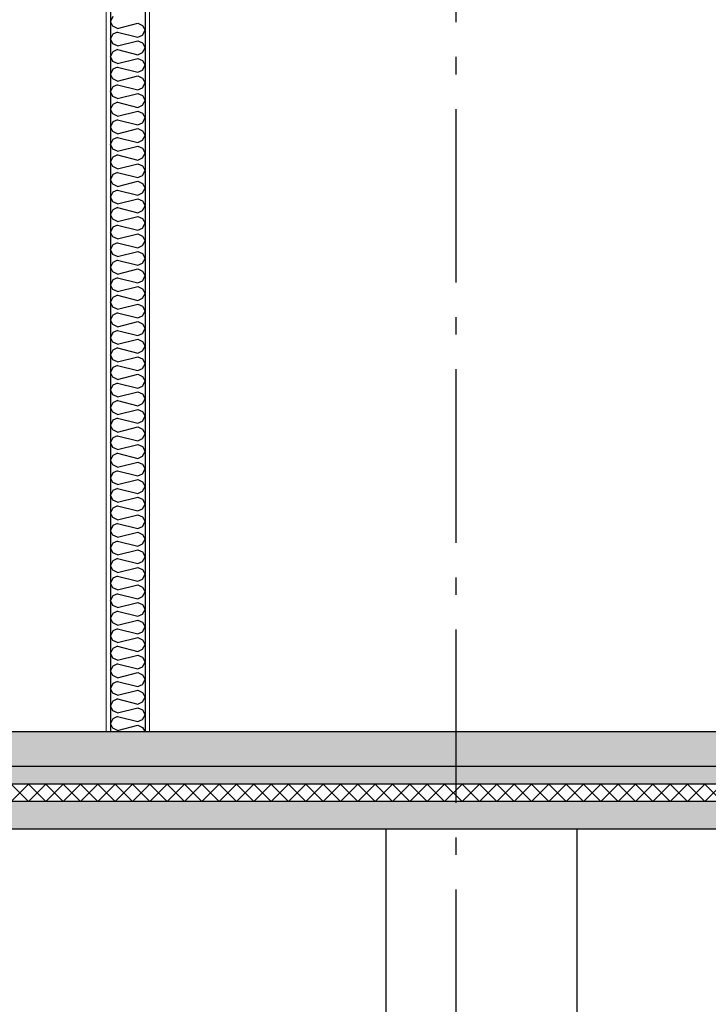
# Model space of a CAD drawing. Header units: millimetres. Extents: x -82116 to -57126, y -2070 to 21004.
# Tile 4 of 69: x -76325 to -74340, y 3035 to 5873. Entities that reach past the tile are written whole.
import ezdxf
from ezdxf.enums import TextEntityAlignment as Align

# ---------------------------------------------------------------- set-up
doc = ezdxf.new("R2010")
doc.units = ezdxf.units.MM
doc.header["$LTSCALE"] = 0.5
doc.header["$MEASUREMENT"] = 0
doc.linetypes.add('Akselinje', pattern=[1500, 1000, -200, 100, -200])
doc.linetypes.add('PLINE', pattern=[0])
for name, color, linetype in [('216- Direkte fundamentering', 7, 'Continuous'), ('24-- Innervegger (Skravur)(Nye konstruksjoner)', 7, 'Continuous'), ('24-- Innervegger(Nye konstruksjoner)', 7, 'Continuous'), ('252- Gulv på grunn_ bunnplate', 7, 'Continuous'), ('252- Gulv på grunn_ bunnplate (Skravur)', 7, 'Continuous'), ('253- Oppforet gulv_ påstøp (Skravur)(Nye konstruksjoner)', 7, 'Continuous'), ('253- Oppforet gulv_ påstøp(Nye konstruksjoner)', 7, 'Continuous'), ('82-- Modullinjer', 7, 'Continuous')]:
    doc.layers.add(name, color=color, linetype=linetype)
doc.layers.add('236- Innvendig kledning og overflate(Nye konstruksjoner)', color=7, linetype='Continuous', lineweight=0)
doc.styles.add('GENERATED_STYLE_1', font='arial.ttf')
pattern_1 = [(270, (0, 0), (86.60254, 0), [0, -50]), (270, (43.3, -25), (86.60254, 0), [0, -50])]
pattern_2 = [(0, (0, 0), (0, 311.7692), [30, -150]), (0, (90, 155.9), (0, 311.7692), [30, -150]), (60, (0, 0), (-270, 155.8846), [30, -150]), (60, (180, 0), (-270, 155.8846), [30, -150]), (120, (30, 0), (270, 155.8846), [30, -150]), (120, (210, 0), (270, 155.8846), [30, -150]), (0, (0, 30), (0, 60.000002), [0, -60, 0, -90.000004]), (45, (30, 30), (-42.42641, 42.42641), [0, -45, 0, -75.000003])]

# ---------------------------------------------------------------- blocks, each defined once
blk = doc.blocks.new('*X3')
at = {"layer": '24-- Innervegger (Skravur)(Nye konstruksjoner)', "linetype": 'PLINE'}
for p, q in [((-76056.6, 5881.8), (-76063.2, 5868)), ((-76056.6, 5854.2), (-76063.2, 5868)), ((-76043.1, 5848), (-76056.6, 5854.2)), ((-76043.1, 5848), (-75984.4, 5862.7)), ((-75984.4, 5862.7), (-75970.9, 5856.5)), ((-75970.9, 5856.5), (-75963.2, 5842.7)), ((-76056.6, 5831.2), (-76063.2, 5817.4)), ((-76043.1, 5837.4), (-76056.6, 5831.2)), ((-76043.1, 5837.4), (-75984.4, 5822.7)), ((-75984.4, 5822.7), (-75970.9, 5828.9)), ((-75970.9, 5828.9), (-75963.2, 5842.7)), ((-76056.6, 5803.6), (-76063.2, 5817.4)), ((-76043.1, 5797.4), (-76056.6, 5803.6)), ((-76043.1, 5797.4), (-75984.4, 5812.1)), ((-75984.4, 5812.1), (-75970.9, 5805.9)), ((-75970.9, 5805.9), (-75963.2, 5792.1)), ((-75970.9, 5778.3), (-75963.2, 5792.1)), ((-76056.6, 5780.6), (-76063.2, 5766.8)), ((-76056.6, 5753), (-76063.2, 5766.8)), ((-76043.1, 5786.8), (-76056.6, 5780.6)), ((-76043.1, 5786.8), (-75984.4, 5772.1)), ((-76043.1, 5746.8), (-75984.4, 5761.5)), ((-75984.4, 5772.1), (-75970.9, 5778.3)), ((-75984.4, 5761.5), (-75970.9, 5755.3)), ((-76043.1, 5746.8), (-76056.6, 5753)), ((-76043.1, 5736.2), (-76056.6, 5730)), ((-76043.1, 5736.2), (-75984.4, 5721.5)), ((-75970.9, 5755.3), (-75963.2, 5741.5)), ((-75970.9, 5727.7), (-75963.2, 5741.5)), ((-76056.6, 5730), (-76063.2, 5716.2)), ((-76056.6, 5702.4), (-76063.2, 5716.2)), ((-76043.1, 5696.2), (-75984.4, 5710.9)), ((-75984.4, 5721.5), (-75970.9, 5727.7)), ((-75984.4, 5710.9), (-75970.9, 5704.7)), ((-75970.9, 5704.7), (-75963.2, 5690.9)), ((-76056.6, 5679.4), (-76063.2, 5665.6)), ((-76043.1, 5696.2), (-76056.6, 5702.4)), ((-76043.1, 5685.6), (-76056.6, 5679.4)), ((-76043.1, 5685.6), (-75984.4, 5670.9)), ((-75984.4, 5670.9), (-75970.9, 5677.1)), ((-75970.9, 5677.1), (-75963.2, 5690.9)), ((-76056.6, 5651.8), (-76063.2, 5665.6)), ((-76043.1, 5645.7), (-76056.6, 5651.8)), ((-76043.1, 5645.7), (-75984.4, 5660.3)), ((-75984.4, 5660.3), (-75970.9, 5654.2)), ((-75970.9, 5654.2), (-75963.2, 5640.3)), ((-76056.6, 5628.9), (-76063.2, 5615)), ((-76043.1, 5635), (-76056.6, 5628.9)), ((-76043.1, 5635), (-75984.4, 5620.4)), ((-75984.4, 5620.4), (-75970.9, 5626.5)), ((-75970.9, 5626.5), (-75963.2, 5640.3)), ((-76056.6, 5601.2), (-76063.2, 5615)), ((-76043.1, 5595.1), (-76056.6, 5601.2)), ((-76043.1, 5595.1), (-75984.4, 5609.7)), ((-75984.4, 5609.7), (-75970.9, 5603.6)), ((-75970.9, 5603.6), (-75963.2, 5589.8)), ((-76056.6, 5578.3), (-76063.2, 5564.5)), ((-76056.6, 5550.6), (-76063.2, 5564.5)), ((-76043.1, 5584.4), (-76056.6, 5578.3)), ((-76043.1, 5584.4), (-75984.4, 5569.8)), ((-75984.4, 5569.8), (-75970.9, 5575.9)), ((-75970.9, 5575.9), (-75963.2, 5589.8)), ((-76043.1, 5544.5), (-76056.6, 5550.6)), ((-76043.1, 5544.5), (-75984.4, 5559.1)), ((-75984.4, 5559.1), (-75970.9, 5553)), ((-75970.9, 5553), (-75963.2, 5539.2)), ((-75970.9, 5525.4), (-75963.2, 5539.2)), ((-76056.6, 5527.7), (-76063.2, 5513.9)), ((-76056.6, 5500.1), (-76063.2, 5513.9)), ((-76043.1, 5533.9), (-76056.6, 5527.7)), ((-76043.1, 5533.9), (-75984.4, 5519.2)), ((-76043.1, 5493.9), (-75984.4, 5508.6)), ((-75984.4, 5519.2), (-75970.9, 5525.4)), ((-75984.4, 5508.6), (-75970.9, 5502.4)), ((-76043.1, 5493.9), (-76056.6, 5500.1)), ((-76043.1, 5483.3), (-76056.6, 5477.1)), ((-76043.1, 5483.3), (-75984.4, 5468.6)), ((-75970.9, 5502.4), (-75963.2, 5488.6)), ((-75970.9, 5474.8), (-75963.2, 5488.6)), ((-76056.6, 5477.1), (-76063.2, 5463.3)), ((-76056.6, 5449.5), (-76063.2, 5463.3)), ((-76043.1, 5443.3), (-76056.6, 5449.5)), ((-76043.1, 5443.3), (-75984.4, 5458)), ((-75984.4, 5468.6), (-75970.9, 5474.8)), ((-75984.4, 5458), (-75970.9, 5451.8)), ((-75970.9, 5451.8), (-75963.2, 5438)), ((-76056.6, 5426.5), (-76063.2, 5412.7)), ((-76043.1, 5432.7), (-76056.6, 5426.5)), ((-76043.1, 5432.7), (-75984.4, 5418)), ((-75984.4, 5418), (-75970.9, 5424.2)), ((-75970.9, 5424.2), (-75963.2, 5438)), ((-76056.6, 5398.9), (-76063.2, 5412.7)), ((-76043.1, 5392.7), (-76056.6, 5398.9)), ((-76043.1, 5392.7), (-75984.4, 5407.4)), ((-75984.4, 5407.4), (-75970.9, 5401.2)), ((-75970.9, 5401.2), (-75963.2, 5387.4)), ((-76056.6, 5375.9), (-76063.2, 5362.1)), ((-76043.1, 5382.1), (-76056.6, 5375.9)), ((-76043.1, 5382.1), (-75984.4, 5367.4)), ((-75984.4, 5367.4), (-75970.9, 5373.6)), ((-75970.9, 5373.6), (-75963.2, 5387.4)), ((-76056.6, 5348.3), (-76063.2, 5362.1)), ((-76043.1, 5342.1), (-76056.6, 5348.3)), ((-76043.1, 5342.1), (-75984.4, 5356.8)), ((-75984.4, 5356.8), (-75970.9, 5350.6)), ((-75970.9, 5350.6), (-75963.2, 5336.8)), ((-75970.9, 5323), (-75963.2, 5336.8)), ((-76056.6, 5325.3), (-76063.2, 5311.5)), ((-76056.6, 5297.7), (-76063.2, 5311.5)), ((-76043.1, 5331.5), (-76056.6, 5325.3)), ((-76043.1, 5331.5), (-75984.4, 5316.8)), ((-75984.4, 5316.8), (-75970.9, 5323)), ((-76043.1, 5291.5), (-76056.6, 5297.7)), ((-76043.1, 5280.9), (-76056.6, 5274.8)), ((-76043.1, 5291.5), (-75984.4, 5306.2)), ((-76043.1, 5280.9), (-75984.4, 5266.3)), ((-75984.4, 5306.2), (-75970.9, 5300)), ((-75970.9, 5300), (-75963.2, 5286.2)), ((-75970.9, 5272.4), (-75963.2, 5286.2)), ((-76056.6, 5274.8), (-76063.2, 5260.9)), ((-76056.6, 5247.1), (-76063.2, 5260.9)), ((-76043.1, 5241), (-75984.4, 5255.6)), ((-75984.4, 5266.3), (-75970.9, 5272.4)), ((-75984.4, 5255.6), (-75970.9, 5249.5)), ((-76056.6, 5224.2), (-76063.2, 5210.4)), ((-76043.1, 5241), (-76056.6, 5247.1)), ((-76043.1, 5230.3), (-76056.6, 5224.2)), ((-76043.1, 5230.3), (-75984.4, 5215.7)), ((-75970.9, 5249.5), (-75963.2, 5235.6)), ((-75970.9, 5221.8), (-75963.2, 5235.6)), ((-76056.6, 5196.5), (-76063.2, 5210.4)), ((-76043.1, 5190.4), (-76056.6, 5196.5)), ((-76043.1, 5190.4), (-75984.4, 5205)), ((-75984.4, 5215.7), (-75970.9, 5221.8)), ((-75984.4, 5205), (-75970.9, 5198.9)), ((-75970.9, 5198.9), (-75963.2, 5185.1)), ((-76056.6, 5173.6), (-76063.2, 5159.8)), ((-76043.1, 5179.7), (-76056.6, 5173.6)), ((-76043.1, 5179.7), (-75984.4, 5165.1)), ((-75984.4, 5165.1), (-75970.9, 5171.2)), ((-75970.9, 5171.2), (-75963.2, 5185.1)), ((-76056.6, 5146), (-76063.2, 5159.8)), ((-76043.1, 5139.8), (-76056.6, 5146)), ((-76043.1, 5139.8), (-75984.4, 5154.5)), ((-75984.4, 5154.5), (-75970.9, 5148.3)), ((-75970.9, 5148.3), (-75963.2, 5134.5)), ((-76056.6, 5123), (-76063.2, 5109.2)), ((-76056.6, 5095.4), (-76063.2, 5109.2)), ((-76043.1, 5129.2), (-76056.6, 5123)), ((-76043.1, 5129.2), (-75984.4, 5114.5)), ((-75984.4, 5114.5), (-75970.9, 5120.7)), ((-75970.9, 5120.7), (-75963.2, 5134.5)), ((-76043.1, 5089.2), (-76056.6, 5095.4)), ((-76043.1, 5089.2), (-75984.4, 5103.9)), ((-75984.4, 5103.9), (-75970.9, 5097.7)), ((-75970.9, 5097.7), (-75963.2, 5083.9)), ((-75970.9, 5070.1), (-75963.2, 5083.9)), ((-76056.6, 5072.4), (-76063.2, 5058.6)), ((-76056.6, 5044.8), (-76063.2, 5058.6)), ((-76043.1, 5078.6), (-76056.6, 5072.4)), ((-76043.1, 5078.6), (-75984.4, 5063.9)), ((-76043.1, 5038.6), (-75984.4, 5053.3)), ((-75984.4, 5063.9), (-75970.9, 5070.1)), ((-75984.4, 5053.3), (-75970.9, 5047.1)), ((-76043.1, 5038.6), (-76056.6, 5044.8)), ((-76043.1, 5028), (-76056.6, 5021.8)), ((-76043.1, 5028), (-75984.4, 5013.3)), ((-75970.9, 5047.1), (-75963.2, 5033.3)), ((-75970.9, 5019.5), (-75963.2, 5033.3)), ((-76056.6, 5021.8), (-76063.2, 5008)), ((-76056.6, 4994.2), (-76063.2, 5008)), ((-76043.1, 4988), (-75984.4, 5002.7)), ((-75984.4, 5013.3), (-75970.9, 5019.5)), ((-75984.4, 5002.7), (-75970.9, 4996.5)), ((-75970.9, 4996.5), (-75963.2, 4982.7)), ((-76056.6, 4971.2), (-76063.2, 4957.4)), ((-76043.1, 4988), (-76056.6, 4994.2)), ((-76043.1, 4977.4), (-76056.6, 4971.2)), ((-76043.1, 4977.4), (-75984.4, 4962.7)), ((-75984.4, 4962.7), (-75970.9, 4968.9)), ((-75970.9, 4968.9), (-75963.2, 4982.7)), ((-76056.6, 4943.6), (-76063.2, 4957.4)), ((-76043.1, 4937.4), (-76056.6, 4943.6)), ((-76043.1, 4937.4), (-75984.4, 4952.1)), ((-75984.4, 4952.1), (-75970.9, 4945.9)), ((-75970.9, 4945.9), (-75963.2, 4932.1)), ((-76056.6, 4920.7), (-76063.2, 4906.8)), ((-76043.1, 4926.8), (-76056.6, 4920.7)), ((-76043.1, 4926.8), (-75984.4, 4912.2)), ((-75984.4, 4912.2), (-75970.9, 4918.3)), ((-75970.9, 4918.3), (-75963.2, 4932.1)), ((-76056.6, 4893), (-76063.2, 4906.8)), ((-76043.1, 4886.9), (-76056.6, 4893)), ((-76043.1, 4886.9), (-75984.4, 4901.5)), ((-75984.4, 4901.5), (-75970.9, 4895.4)), ((-75970.9, 4895.4), (-75963.2, 4881.5)), ((-75970.9, 4867.7), (-75963.2, 4881.5)), ((-76056.6, 4870.1), (-76063.2, 4856.3)), ((-76056.6, 4842.4), (-76063.2, 4856.3)), ((-76043.1, 4876.2), (-76056.6, 4870.1)), ((-76043.1, 4876.2), (-75984.4, 4861.6)), ((-75984.4, 4861.6), (-75970.9, 4867.7)), ((-76043.1, 4836.3), (-76056.6, 4842.4)), ((-76043.1, 4825.6), (-76056.6, 4819.5)), ((-76043.1, 4836.3), (-75984.4, 4850.9)), ((-76043.1, 4825.6), (-75984.4, 4811)), ((-75984.4, 4850.9), (-75970.9, 4844.8)), ((-75970.9, 4844.8), (-75963.2, 4831)), ((-75970.9, 4817.1), (-75963.2, 4831)), ((-76056.6, 4819.5), (-76063.2, 4805.7)), ((-76056.6, 4791.9), (-76063.2, 4805.7)), ((-76043.1, 4785.7), (-75984.4, 4800.4)), ((-75984.4, 4811), (-75970.9, 4817.1)), ((-75984.4, 4800.4), (-75970.9, 4794.2)), ((-76056.6, 4768.9), (-76063.2, 4755.1)), ((-76043.1, 4785.7), (-76056.6, 4791.9)), ((-76043.1, 4775.1), (-76056.6, 4768.9)), ((-76043.1, 4775.1), (-75984.4, 4760.4)), ((-75970.9, 4794.2), (-75963.2, 4780.4)), ((-75970.9, 4766.6), (-75963.2, 4780.4)), ((-76056.6, 4741.3), (-76063.2, 4755.1)), ((-76043.1, 4735.1), (-76056.6, 4741.3)), ((-76043.1, 4735.1), (-75984.4, 4749.8)), ((-75984.4, 4760.4), (-75970.9, 4766.6)), ((-75984.4, 4749.8), (-75970.9, 4743.6)), ((-75970.9, 4743.6), (-75963.2, 4729.8)), ((-76056.6, 4718.3), (-76063.2, 4704.5)), ((-76043.1, 4724.5), (-76056.6, 4718.3)), ((-76043.1, 4724.5), (-75984.4, 4709.8)), ((-75984.4, 4709.8), (-75970.9, 4716)), ((-75970.9, 4716), (-75963.2, 4729.8)), ((-76056.6, 4690.7), (-76063.2, 4704.5)), ((-76043.1, 4684.5), (-76056.6, 4690.7)), ((-76043.1, 4684.5), (-75984.4, 4699.2)), ((-75984.4, 4699.2), (-75970.9, 4693)), ((-75970.9, 4693), (-75963.2, 4679.2)), ((-76056.6, 4667.7), (-76063.2, 4653.9)), ((-76043.1, 4673.9), (-76056.6, 4667.7)), ((-76043.1, 4673.9), (-75984.4, 4659.2)), ((-75984.4, 4659.2), (-75970.9, 4665.4)), ((-75970.9, 4665.4), (-75963.2, 4679.2)), ((-76056.6, 4640.1), (-76063.2, 4653.9)), ((-76043.1, 4633.9), (-76056.6, 4640.1)), ((-76043.1, 4633.9), (-75984.4, 4648.6)), ((-75984.4, 4648.6), (-75970.9, 4642.4)), ((-75970.9, 4642.4), (-75963.2, 4628.6)), ((-75970.9, 4614.8), (-75963.2, 4628.6)), ((-76056.6, 4617.1), (-76063.2, 4603.3)), ((-76056.6, 4589.5), (-76063.2, 4603.3)), ((-76043.1, 4623.3), (-76056.6, 4617.1)), ((-76043.1, 4623.3), (-75984.4, 4608.6)), ((-76043.1, 4583.3), (-75984.4, 4598)), ((-75984.4, 4608.6), (-75970.9, 4614.8)), ((-75984.4, 4598), (-75970.9, 4591.8)), ((-76043.1, 4583.3), (-76056.6, 4589.5)), ((-76043.1, 4572.7), (-76056.6, 4566.6)), ((-76043.1, 4572.7), (-75984.4, 4558.1)), ((-75970.9, 4591.8), (-75963.2, 4578)), ((-75970.9, 4564.2), (-75963.2, 4578)), ((-76056.6, 4566.6), (-76063.2, 4552.7)), ((-76056.6, 4538.9), (-76063.2, 4552.7)), ((-76043.1, 4532.8), (-75984.4, 4547.4)), ((-75984.4, 4558.1), (-75970.9, 4564.2)), ((-75984.4, 4547.4), (-75970.9, 4541.3)), ((-75970.9, 4541.3), (-75963.2, 4527.4)), ((-76056.6, 4516), (-76063.2, 4502.2)), ((-76043.1, 4532.8), (-76056.6, 4538.9)), ((-76043.1, 4522.1), (-76056.6, 4516)), ((-76043.1, 4522.1), (-75984.4, 4507.5)), ((-75984.4, 4507.5), (-75970.9, 4513.6)), ((-75970.9, 4513.6), (-75963.2, 4527.4)), ((-76056.6, 4488.3), (-76063.2, 4502.2)), ((-76043.1, 4482.2), (-76056.6, 4488.3)), ((-76043.1, 4482.2), (-75984.4, 4496.8)), ((-75984.4, 4496.8), (-75970.9, 4490.7)), ((-75970.9, 4490.7), (-75963.2, 4476.9)), ((-76056.6, 4465.4), (-76063.2, 4451.6)), ((-76043.1, 4471.5), (-76056.6, 4465.4)), ((-76043.1, 4471.5), (-75984.4, 4456.9)), ((-75984.4, 4456.9), (-75970.9, 4463)), ((-75970.9, 4463), (-75963.2, 4476.9)), ((-76056.6, 4437.8), (-76063.2, 4451.6)), ((-76043.1, 4431.6), (-76056.6, 4437.8)), ((-76043.1, 4431.6), (-75984.4, 4446.3)), ((-75984.4, 4446.3), (-75970.9, 4440.1)), ((-75970.9, 4440.1), (-75963.2, 4426.3)), ((-76056.6, 4414.8), (-76063.2, 4401)), ((-76056.6, 4387.2), (-76063.2, 4401)), ((-76043.1, 4421), (-76056.6, 4414.8)), ((-76043.1, 4421), (-75984.4, 4406.3)), ((-75984.4, 4406.3), (-75970.9, 4412.5)), ((-75970.9, 4412.5), (-75963.2, 4426.3)), ((-76043.1, 4381), (-76056.6, 4387.2)), ((-76043.1, 4381), (-75984.4, 4395.7)), ((-75984.4, 4395.7), (-75970.9, 4389.5)), ((-75970.9, 4389.5), (-75963.2, 4375.7)), ((-75970.9, 4361.9), (-75963.2, 4375.7)), ((-76056.6, 4364.2), (-76063.2, 4350.4)), ((-76056.6, 4336.6), (-76063.2, 4350.4)), ((-76043.1, 4370.4), (-76056.6, 4364.2)), ((-76043.1, 4370.4), (-75984.4, 4355.7)), ((-76043.1, 4330.4), (-75984.4, 4345.1)), ((-75984.4, 4355.7), (-75970.9, 4361.9)), ((-75984.4, 4345.1), (-75970.9, 4338.9)), ((-76043.1, 4330.4), (-76056.6, 4336.6)), ((-76043.1, 4319.8), (-76056.6, 4313.6)), ((-76043.1, 4319.8), (-75984.4, 4305.1)), ((-75970.9, 4338.9), (-75963.2, 4325.1)), ((-75970.9, 4311.3), (-75963.2, 4325.1)), ((-76056.6, 4313.6), (-76063.2, 4299.8)), ((-76056.6, 4286), (-76063.2, 4299.8)), ((-76043.1, 4279.8), (-76056.6, 4286)), ((-76043.1, 4279.8), (-75984.4, 4294.5)), ((-75984.4, 4305.1), (-75970.9, 4311.3)), ((-75984.4, 4294.5), (-75970.9, 4288.3)), ((-75970.9, 4288.3), (-75963.2, 4274.5)), ((-76056.6, 4263), (-76063.2, 4249.2)), ((-76043.1, 4269.2), (-76056.6, 4263)), ((-76043.1, 4269.2), (-75984.4, 4254.5)), ((-75984.4, 4254.5), (-75970.9, 4260.7)), ((-75970.9, 4260.7), (-75963.2, 4274.5)), ((-76056.6, 4235.4), (-76063.2, 4249.2)), ((-76043.1, 4229.2), (-76056.6, 4235.4)), ((-76043.1, 4229.2), (-75984.4, 4243.9)), ((-75984.4, 4243.9), (-75970.9, 4237.7)), ((-75970.9, 4237.7), (-75963.2, 4223.9)), ((-76056.6, 4212.5), (-76063.2, 4198.6)), ((-76043.1, 4218.6), (-76056.6, 4212.5)), ((-76043.1, 4218.6), (-75984.4, 4204)), ((-75984.4, 4204), (-75970.9, 4210.1)), ((-75970.9, 4210.1), (-75963.2, 4223.9)), ((-76056.6, 4184.8), (-76063.2, 4198.6)), ((-76043.1, 4178.7), (-76056.6, 4184.8)), ((-76043.1, 4178.7), (-75984.4, 4193.3)), ((-75984.4, 4193.3), (-75970.9, 4187.2)), ((-75970.9, 4187.2), (-75963.2, 4173.3)), ((-75970.9, 4159.5), (-75963.2, 4173.3)), ((-76056.6, 4161.9), (-76063.2, 4148.1)), ((-76056.6, 4134.2), (-76063.2, 4148.1)), ((-76043.1, 4168), (-76056.6, 4161.9)), ((-76043.1, 4168), (-75984.4, 4153.4)), ((-75984.4, 4153.4), (-75970.9, 4159.5)), ((-76043.1, 4128.1), (-76056.6, 4134.2)), ((-76043.1, 4117.4), (-76056.6, 4111.3)), ((-76043.1, 4128.1), (-75984.4, 4142.7)), ((-76043.1, 4117.4), (-75984.4, 4102.8)), ((-75984.4, 4142.7), (-75970.9, 4136.6)), ((-75970.9, 4136.6), (-75963.2, 4122.8)), ((-75970.9, 4108.9), (-75963.2, 4122.8)), ((-76056.6, 4111.3), (-76063.2, 4097.5)), ((-76056.6, 4083.7), (-76063.2, 4097.5)), ((-76043.1, 4077.5), (-75984.4, 4092.2)), ((-75984.4, 4102.8), (-75970.9, 4108.9)), ((-75984.4, 4092.2), (-75970.9, 4086)), ((-76056.6, 4060.7), (-76063.2, 4046.9)), ((-76043.1, 4077.5), (-76056.6, 4083.7)), ((-76043.1, 4066.9), (-76056.6, 4060.7)), ((-76043.1, 4066.9), (-75984.4, 4052.2)), ((-75970.9, 4086), (-75963.2, 4072.2)), ((-75970.9, 4058.4), (-75963.2, 4072.2)), ((-76056.6, 4033.1), (-76063.2, 4046.9)), ((-76043.1, 4026.9), (-76056.6, 4033.1)), ((-76043.1, 4026.9), (-75984.4, 4041.6)), ((-75984.4, 4052.2), (-75970.9, 4058.4)), ((-75984.4, 4041.6), (-75970.9, 4035.4)), ((-75970.9, 4035.4), (-75963.2, 4021.6)), ((-76056.6, 4010.1), (-76063.2, 3996.3)), ((-76043.1, 4016.3), (-76056.6, 4010.1)), ((-76043.1, 4016.3), (-75984.4, 4001.6)), ((-75984.4, 4001.6), (-75970.9, 4007.8)), ((-75970.9, 4007.8), (-75963.2, 4021.6)), ((-76056.6, 3982.5), (-76063.2, 3996.3)), ((-76043.1, 3976.3), (-76056.6, 3982.5)), ((-76043.1, 3976.3), (-75984.4, 3991)), ((-75984.4, 3991), (-75970.9, 3984.8)), ((-75970.9, 3984.8), (-75963.2, 3971)), ((-76056.6, 3959.5), (-76063.2, 3945.7)), ((-76056.6, 3931.9), (-76063.2, 3945.7)), ((-76043.1, 3965.7), (-76056.6, 3959.5)), ((-76043.1, 3965.7), (-75984.4, 3951)), ((-75984.4, 3951), (-75970.9, 3957.2)), ((-75970.9, 3957.2), (-75963.2, 3971)), ((-76043.1, 3925.7), (-76056.6, 3931.9)), ((-76043.1, 3925.7), (-75984.4, 3940.4)), ((-75984.4, 3940.4), (-75970.9, 3934.2)), ((-75970.9, 3934.2), (-75963.2, 3920.4)), ((-75970.9, 3906.6), (-75963.2, 3920.4)), ((-76056.6, 3908.9), (-76063.2, 3895.1)), ((-76056.6, 3881.3), (-76063.2, 3895.1)), ((-76043.1, 3915.1), (-76056.6, 3908.9)), ((-76043.1, 3915.1), (-75984.4, 3900.4)), ((-76043.1, 3875.1), (-75984.4, 3889.8)), ((-75984.4, 3900.4), (-75970.9, 3906.6)), ((-75984.4, 3889.8), (-75970.9, 3883.6)), ((-76043.1, 3875.1), (-76056.6, 3881.3)), ((-76043.1, 3864.5), (-76056.6, 3858.3)), ((-76043.1, 3864.5), (-75984.4, 3849.8)), ((-75970.9, 3883.6), (-75963.2, 3869.8)), ((-75970.9, 3856), (-75963.2, 3869.8)), ((-76056.6, 3858.3), (-76063.2, 3844.5)), ((-76056.6, 3830.7), (-76063.2, 3844.5)), ((-76043.1, 3824.6), (-75984.4, 3839.2)), ((-75984.4, 3849.8), (-75970.9, 3856)), ((-75984.4, 3839.2), (-75970.9, 3833.1)), ((-75970.9, 3833.1), (-75963.6, 3820)), ((-76043.1, 3824.6), (-76056.6, 3830.7))]:
    blk.add_line(p, q, dxfattribs=at)
blk = doc.blocks.new('*X30')
at = {"layer": '252- Gulv på grunn_ bunnplate (Skravur)', "linetype": 'PLINE'}
for p, q in [((-76350, 3620), (-76300, 3670)), ((-76300, 3620), (-76350, 3670)), ((-76300, 3620), (-76250, 3670)), ((-76250, 3620), (-76300, 3670)), ((-76250, 3620), (-76200, 3670)), ((-76200, 3620), (-76250, 3670)), ((-76200, 3620), (-76150, 3670)), ((-76150, 3620), (-76200, 3670)), ((-76150, 3620), (-76100, 3670)), ((-76100, 3620), (-76150, 3670)), ((-76100, 3620), (-76050, 3670)), ((-76050, 3620), (-76100, 3670)), ((-76050, 3620), (-76000, 3670)), ((-76000, 3620), (-76050, 3670)), ((-76000, 3620), (-75950, 3670)), ((-75950, 3620), (-76000, 3670)), ((-75950, 3620), (-75900, 3670)), ((-75900, 3620), (-75950, 3670)), ((-75900, 3620), (-75850, 3670)), ((-75850, 3620), (-75900, 3670)), ((-75850, 3620), (-75800, 3670)), ((-75800, 3620), (-75850, 3670)), ((-75800, 3620), (-75750, 3670)), ((-75750, 3620), (-75800, 3670)), ((-75750, 3620), (-75700, 3670)), ((-75700, 3620), (-75750, 3670)), ((-75700, 3620), (-75650, 3670)), ((-75650, 3620), (-75700, 3670)), ((-75650, 3620), (-75600, 3670)), ((-75600, 3620), (-75650, 3670)), ((-75600, 3620), (-75550, 3670)), ((-75550, 3620), (-75600, 3670)), ((-75550, 3620), (-75500, 3670)), ((-75500, 3620), (-75550, 3670)), ((-75500, 3620), (-75450, 3670)), ((-75450, 3620), (-75500, 3670)), ((-75450, 3620), (-75400, 3670)), ((-75400, 3620), (-75450, 3670)), ((-75400, 3620), (-75350, 3670)), ((-75350, 3620), (-75400, 3670)), ((-75350, 3620), (-75300, 3670)), ((-75300, 3620), (-75350, 3670)), ((-75300, 3620), (-75250, 3670)), ((-75250, 3620), (-75300, 3670)), ((-75250, 3620), (-75200, 3670)), ((-75200, 3620), (-75250, 3670)), ((-75200, 3620), (-75150, 3670)), ((-75150, 3620), (-75200, 3670)), ((-75150, 3620), (-75100, 3670)), ((-75100, 3620), (-75150, 3670)), ((-75100, 3620), (-75050, 3670)), ((-75050, 3620), (-75100, 3670)), ((-75050, 3620), (-75000, 3670)), ((-75000, 3620), (-75050, 3670)), ((-75000, 3620), (-74950, 3670)), ((-74950, 3620), (-75000, 3670)), ((-74950, 3620), (-74900, 3670)), ((-74900, 3620), (-74950, 3670)), ((-74900, 3620), (-74850, 3670)), ((-74850, 3620), (-74900, 3670)), ((-74850, 3620), (-74800, 3670)), ((-74800, 3620), (-74850, 3670)), ((-74800, 3620), (-74750, 3670)), ((-74750, 3620), (-74800, 3670)), ((-74750, 3620), (-74700, 3670)), ((-74700, 3620), (-74750, 3670)), ((-74700, 3620), (-74650, 3670)), ((-74650, 3620), (-74700, 3670)), ((-74650, 3620), (-74600, 3670)), ((-74600, 3620), (-74650, 3670)), ((-74600, 3620), (-74550, 3670)), ((-74550, 3620), (-74600, 3670)), ((-74550, 3620), (-74500, 3670)), ((-74500, 3620), (-74550, 3670)), ((-74500, 3620), (-74450, 3670)), ((-74450, 3620), (-74500, 3670)), ((-74450, 3620), (-74400, 3670)), ((-74400, 3620), (-74450, 3670)), ((-74400, 3620), (-74350, 3670)), ((-74350, 3620), (-74400, 3670)), ((-74350, 3620), (-74300, 3670)), ((-74300, 3620), (-74350, 3670))]:
    blk.add_line(p, q, dxfattribs=at)
blk = doc.blocks.new('Standard grid marker[3]', base_point=(-75068.2, 12565.5))
at = {"layer": '82-- Modullinjer', "linetype": 'Akselinje'}
blk.add_line((-75068.2, 12365.5), (-75068.2, 1550), dxfattribs=at)
at = {"layer": '82-- Modullinjer', "style": 'GENERATED_STYLE_1'}
for tag, p in [('AC_MarkerText_1_0', (-75068.2, 12903)), ('AC_MarkerText_1_1', (-75068.2, 1187.5))]:
    blk.add_attdef(tag, text='', height=175, rotation=360, dxfattribs=at).set_placement(p, align=Align.TOP_CENTER)

msp = doc.modelspace()

# ---------------------------------------------------------------- hatches: boundary and pattern name
at = {"layer": '24-- Innervegger (Skravur)(Nye konstruksjoner)', "linetype": 'Continuous'}
h = msp.add_hatch(dxfattribs=at)
h.set_pattern_fill('Gips', color=256, style=0, pattern_type=2)
h.set_pattern_definition(pattern_1)
h.paths.add_polyline_path([(-75950.7, 7468.6), (-75963.2, 7467), (-75963.2, 3820), (-75950.7, 3820)])
h = msp.add_hatch(dxfattribs=at)
h.set_pattern_fill('Gips', color=256, style=0, pattern_type=2)
h.set_pattern_definition(pattern_1)
h.paths.add_polyline_path([(-76075.7, 7452.2), (-76075.7, 3820), (-76063.2, 3820), (-76063.2, 7453.8)])
at = {"layer": '252- Gulv på grunn_ bunnplate (Skravur)', "linetype": 'Continuous'}
h = msp.add_hatch(dxfattribs=at)
h.set_pattern_fill('Betong_strukturell', color=256, style=0, pattern_type=2)
h.set_pattern_definition(pattern_2)
h.paths.add_polyline_path([(-68938.2, 3720), (-77673.2, 3720), (-77673.2, 3670), (-68938.2, 3670)])
h = msp.add_hatch(dxfattribs=at)
h.set_pattern_fill('Betong_strukturell', color=256, style=0, pattern_type=2)
h.set_pattern_definition(pattern_2)
h.paths.add_polyline_path([(-77588.2, 3620), (-77588.2, 3540), (-68938.2, 3540), (-68938.2, 3620)])
at = {"layer": '253- Oppforet gulv_ påstøp (Skravur)(Nye konstruksjoner)', "linetype": 'Continuous'}
h = msp.add_hatch(dxfattribs=at)
h.set_pattern_fill('Prikker_tett', color=256, style=0, pattern_type=2)
h.set_pattern_definition([(0, (0, 0), (0, 43.30127), [0, -25]), (0, (12.5, 21.65), (0, 43.30127), [0, -25])])
h.paths.add_polyline_path([(-77668.2, 3820), (-77668.2, 3720), (-68648.2, 3720), (-68648.2, 3820)])

# ---------------------------------------------------------------- linework, layer by layer
at = {"layer": '216- Direkte fundamentering', "linetype": 'PLINE'}
for p, q in [((-75268.2, 2650), (-75268.2, 3540)), ((-74718.2, 2650), (-74718.2, 3540))]:
    msp.add_line(p, q, dxfattribs=at)
at = {"layer": '236- Innvendig kledning og overflate(Nye konstruksjoner)', "linetype": 'PLINE'}
for p, q in [((-75950.7, 7468.6), (-75950.7, 3820)), ((-76075.7, 7452.2), (-76075.7, 3820))]:
    msp.add_line(p, q, dxfattribs=at)
at = {"layer": '24-- Innervegger(Nye konstruksjoner)', "linetype": 'PLINE'}
for p, q in [((-75963.2, 7467), (-75963.2, 3820)), ((-76063.2, 7453.8), (-76063.2, 3820))]:
    msp.add_line(p, q, dxfattribs=at)
at = {"layer": '252- Gulv på grunn_ bunnplate', "linetype": 'PLINE'}
for p, q in [((-68938.2, 3670), (-77588.2, 3670)), ((-68938.2, 3620), (-77588.2, 3620)), ((-68938.2, 3540), (-77588.2, 3540))]:
    msp.add_line(p, q, dxfattribs=at)
at = {"layer": '253- Oppforet gulv_ påstøp(Nye konstruksjoner)', "linetype": 'PLINE'}
for p, q in [((-76075.7, 3820), (-76605.7, 3820)), ((-68938.2, 3720), (-77668.2, 3720))]:
    msp.add_line(p, q, dxfattribs=at)
at = {"layer": '253- Oppforet gulv_ påstøp(Nye konstruksjoner)', "linetype": 'PLINE', "flags": 128}
for points in [[(-75950.7, 3820), (-75963.2, 3820), (-76063.2, 3820), (-76075.7, 3820)], [(-68648.2, 3820), (-70740.7, 3820), (-70784.7, 3820), (-70832.7, 3820), (-75950.7, 3820)]]:
    msp.add_lwpolyline(points, dxfattribs=at)

# ---------------------------------------------------------------- block references
at = {"layer": '24-- Innervegger(Nye konstruksjoner)'}
msp.add_blockref('*X3', (0, 0), dxfattribs=at)
at = {"layer": '252- Gulv på grunn_ bunnplate'}
msp.add_blockref('*X30', (0, 0), dxfattribs=at)
at = {"layer": '82-- Modullinjer', "linetype": 'PLINE'}
msp.add_blockref('Standard grid marker[3]', (-75068.2, 12565.5), dxfattribs=at)

doc.saveas('drawing.dxf')
